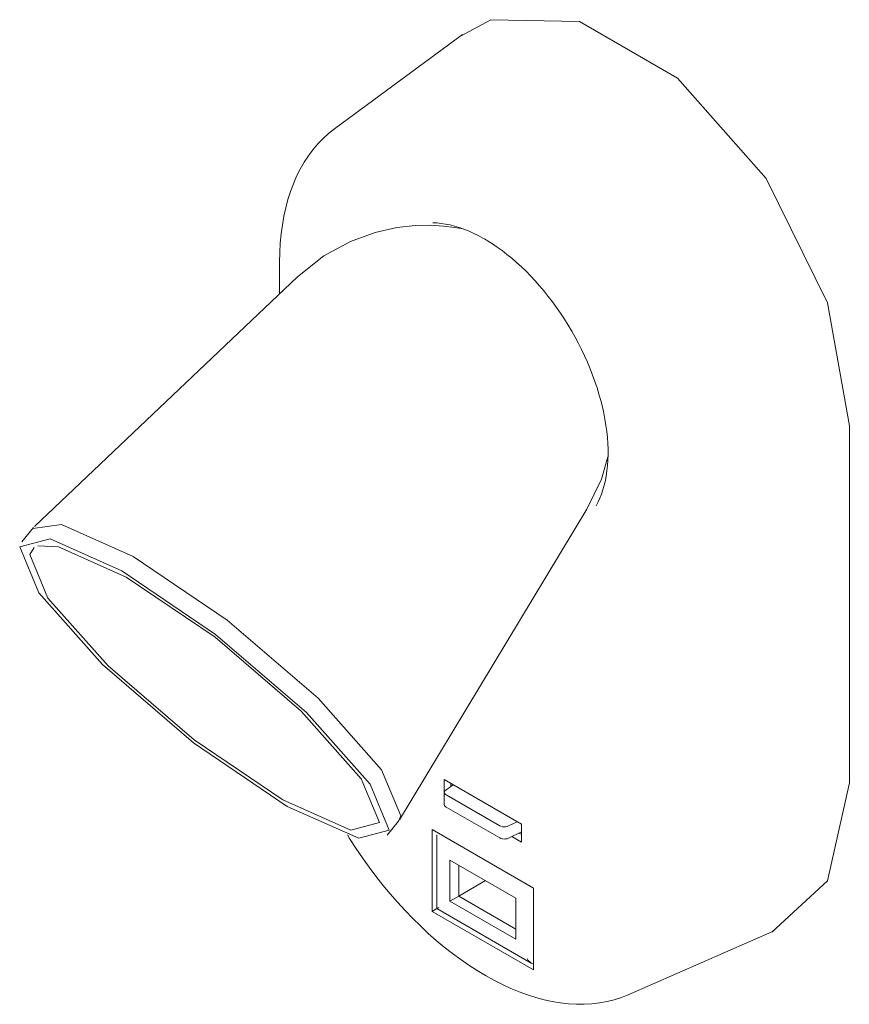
# Model space of a CAD drawing. Header units: millimetres. Extents: x -6734 to -5392, y 163 to 6739.
# Tile 2 of 3: x -6085 to -5952, y 1512 to 1670. Entities that reach past the tile are written whole.
import ezdxf

# ---------------------------------------------------------------- set-up
doc = ezdxf.new("R2010")
doc.units = ezdxf.units.MM
doc.layers.add('E-LITE-EQPM', color=7, linetype='Continuous', lineweight=20)

# ---------------------------------------------------------------- blocks, each defined once
blk = doc.blocks.new('40135 - 40135 CORB White table lamp GU10_USB-548239-00 Isometrico PDF')
at = {"layer": 'E-LITE-EQPM', "color": 251, "lineweight": 9, "true_color": 0x636466}
for p, q in [((-6990.47, 1667.33), (-7011, 1652.2)), ((-7019.77, 1630.83), (-7019.77, 1625.81)), ((-7016.93, 1628.53), (-7059.04, 1588.53)), ((-6928.55, 1547.48), (-6928.55, 1604.63)), ((-7000.6, 1541.56), (-6970.59, 1591.28)), ((-7059.19, 1588.36), (-7061.03, 1586.06)), ((-6993.43, 1547.99), (-6981.06, 1540.84)), ((-6993.43, 1545.93), (-6993.43, 1547.99)), ((-6991.97, 1547.14), (-6993.17, 1546.32)), ((-6992.37, 1547.38), (-6992.37, 1546.87)), ((-6993.4, 1545.96), (-6993.4, 1544)), ((-6993.11, 1545.56), (-6984.53, 1540.61)), ((-6984.53, 1538.65), (-6993.11, 1543.6)), ((-7002.58, 1539.08), (-7000.73, 1541.36)), ((-6983.11, 1540.57), (-6981.74, 1541.24)), ((-6981.06, 1540.84), (-6981.06, 1537.99)), ((-6995.35, 1540), (-6979.11, 1530.63)), ((-6995.35, 1526.89), (-6995.35, 1540)), ((-6994.59, 1539.14), (-6994.59, 1527.33)), ((-6981.06, 1539.62), (-6983.11, 1538.61)), ((-6981.44, 1539.43), (-6981.06, 1539.21)), ((-6981.06, 1537.99), (-6982.59, 1538.87)), ((-6992.51, 1535.09), (-6992.51, 1528.53)), ((-6981.95, 1528.99), (-6992.51, 1535.09)), ((-6991.1, 1534.27), (-6991.1, 1529.34)), ((-6986.83, 1531.81), (-6991.1, 1529.34)), ((-6979.11, 1530.63), (-6979.11, 1517.51)), ((-6991.1, 1529.34), (-6992.51, 1528.53)), ((-6992.51, 1528.53), (-6981.95, 1522.43)), ((-6991.1, 1529.34), (-6981.95, 1524.06)), ((-6981.95, 1522.43), (-6981.95, 1528.99)), ((-6995.35, 1526.89), (-6994.59, 1527.33)), ((-6979.11, 1517.51), (-6995.35, 1526.89)), ((-6994.59, 1527.33), (-6979.48, 1518.61)), ((-6963.94, 1513.53), (-6940.57, 1523.75))]:
    blk.add_line(p, q, dxfattribs=at)
for points in [[(-6928.55, 1604.63, 0), (-6932.06, 1624.37, 0), (-6941.87, 1644.24, 0), (-6956.04, 1660.3, 0), (-6971.78, 1669.39, 0), (-6985.95, 1669.69, 0), (-6990.81, 1667.06, 0)], [(-7011, 1652.2, 0), (-7011.94, 1651.47, 0), (-7012.82, 1650.67, 0), (-7013.66, 1649.8, 0), (-7014.44, 1648.87, 0), (-7015.17, 1647.89, 0), (-7015.85, 1646.85, 0), (-7016.48, 1645.76, 0), (-7017.05, 1644.61, 0), (-7017.57, 1643.42, 0), (-7018.03, 1642.18, 0), (-7018.44, 1640.9, 0), (-7018.79, 1639.58, 0), (-7019.09, 1638.21, 0), (-7019.33, 1636.81, 0), (-7019.52, 1635.37, 0), (-7019.66, 1633.9, 0), (-7019.74, 1632.4, 0), (-7019.77, 1630.87, 0), (-7019.77, 1630.83, 0)], [(-6995.23, 1637.16, 0), (-6994.57, 1637.14, 0), (-6993.89, 1637.07, 0), (-6993.19, 1636.96, 0), (-6992.48, 1636.82, 0), (-6991.76, 1636.64, 0), (-6991.02, 1636.41, 0), (-6990.28, 1636.15, 0), (-6989.52, 1635.85, 0), (-6988.76, 1635.51, 0), (-6987.99, 1635.13, 0), (-6987.22, 1634.72, 0), (-6986.95, 1634.57, 0)], [(-7016.93, 1628.53, 0), (-7012.7, 1631.87, 0), (-7008.44, 1634.19, 0), (-7004.49, 1635.62, 0), (-7001.03, 1636.39, 0), (-6998.08, 1636.72, 0), (-6995.61, 1636.76, 0), (-6993.53, 1636.65, 0), (-6991.78, 1636.43, 0), (-6990.36, 1636.18, 0)], [(-6969.08, 1591.86, 0), (-6968.77, 1592.45, 0), (-6968.49, 1593.07, 0), (-6968.23, 1593.73, 0), (-6968, 1594.41, 0), (-6967.8, 1595.13, 0), (-6967.62, 1595.88, 0), (-6967.47, 1596.66, 0), (-6967.36, 1597.46, 0), (-6967.27, 1598.29, 0), (-6967.21, 1599.15, 0), (-6967.19, 1600.03, 0), (-6967.19, 1600.93, 0), (-6967.23, 1601.84, 0), (-6967.29, 1602.78, 0), (-6967.39, 1603.74, 0), (-6967.52, 1604.71, 0), (-6967.68, 1605.69, 0), (-6967.88, 1606.68, 0), (-6968.1, 1607.68, 0), (-6968.35, 1608.69, 0), (-6968.64, 1609.71, 0), (-6968.95, 1610.73, 0), (-6969.29, 1611.76, 0), (-6969.66, 1612.78, 0), (-6970.06, 1613.8, 0), (-6970.49, 1614.82, 0), (-6970.94, 1615.84, 0), (-6971.42, 1616.85, 0), (-6971.92, 1617.85, 0), (-6972.45, 1618.84, 0), (-6973, 1619.82, 0), (-6973.58, 1620.79, 0), (-6974.17, 1621.74, 0), (-6974.79, 1622.68, 0), (-6975.43, 1623.6, 0), (-6976.08, 1624.5, 0), (-6976.75, 1625.38, 0), (-6977.44, 1626.23, 0), (-6978.14, 1627.07, 0), (-6978.86, 1627.87, 0), (-6979.59, 1628.65, 0), (-6980.32, 1629.41, 0), (-6981.07, 1630.13, 0), (-6981.83, 1630.82, 0), (-6982.6, 1631.48, 0), (-6983.37, 1632.11, 0), (-6984.14, 1632.71, 0), (-6984.92, 1633.27, 0), (-6985.7, 1633.79, 0), (-6986.47, 1634.28, 0), (-6986.95, 1634.57, 0)], [(-6970.59, 1591.28, 0), (-6968.23, 1596.12, 0), (-6967.2, 1599.69, 0)], [(-7059.29, 1588.23, 0), (-7054.7, 1588.86, 0), (-7043.22, 1583.73, 0)], [(-7018.55, 1543.71, 0), (-7033.58, 1553.89, 0), (-7048.13, 1566.4, 0), (-7058.31, 1577.88, 0), (-7061.39, 1585.26, 0), (-7056.54, 1586.56, 0), (-7045.06, 1581.43, 0)], [(-7019.26, 1544.74, 0), (-7033.48, 1554.37, 0), (-7047.25, 1566.2, 0), (-7056.88, 1577.06, 0), (-7059.79, 1584.04, 0), (-7059.07, 1585.14, 0)], [(-7058.48, 1585.41, 0), (-7055.2, 1585.27, 0), (-7044.34, 1580.42, 0)], [(-7043.22, 1583.73, 0), (-7028.18, 1573.55, 0), (-7013.62, 1561.04, 0), (-7003.44, 1549.56, 0), (-7000.36, 1542.17, 0), (-7000.73, 1541.36, 0)], [(-7045.06, 1581.43, 0), (-7030.03, 1571.25, 0), (-7015.47, 1558.75, 0), (-7005.29, 1547.27, 0), (-7002.21, 1539.89, 0), (-7007.07, 1538.59, 0), (-7018.55, 1543.71, 0)], [(-7044.34, 1580.42, 0), (-7030.12, 1570.79, 0), (-7016.35, 1558.96, 0), (-7006.71, 1548.1, 0), (-7003.8, 1541.12, 0), (-7008.39, 1539.89, 0), (-7019.26, 1544.74, 0)], [(-6940.97, 1523.58, 0), (-6932.06, 1531.79, 0), (-6928.55, 1547.48, 0)], [(-6993.17, 1546.32, 0), (-6993.3, 1546.21, 0), (-6993.38, 1546.07, 0), (-6993.4, 1545.93, 0), (-6993.36, 1545.8, 0), (-6993.26, 1545.67, 0), (-6993.11, 1545.56, 0)], [(-6993.11, 1543.6, 0), (-6993.26, 1543.71, 0), (-6993.36, 1543.84, 0), (-6993.4, 1543.98, 0), (-6993.4, 1544, 0)], [(-6984.53, 1540.61, 0), (-6984.33, 1540.51, 0), (-6984.09, 1540.45, 0), (-6983.83, 1540.43, 0), (-6983.58, 1540.44, 0), (-6983.33, 1540.49, 0), (-6983.11, 1540.57, 0)], [(-6963.94, 1513.53, 0), (-6965.04, 1513.09, 0), (-6966.18, 1512.72, 0), (-6967.34, 1512.43, 0), (-6968.54, 1512.22, 0), (-6969.76, 1512.07, 0), (-6971, 1512.01, 0), (-6972.26, 1512.01, 0), (-6973.53, 1512.09, 0), (-6974.82, 1512.23, 0), (-6976.13, 1512.45, 0), (-6977.44, 1512.74, 0), (-6978.77, 1513.1, 0), (-6980.1, 1513.52, 0), (-6981.43, 1514.01, 0), (-6982.77, 1514.56, 0), (-6984.11, 1515.18, 0), (-6985.45, 1515.86, 0), (-6986.79, 1516.6, 0), (-6988.13, 1517.4, 0), (-6989.46, 1518.26, 0), (-6990.78, 1519.17, 0), (-6992.1, 1520.15, 0), (-6993.4, 1521.17, 0), (-6994.69, 1522.25, 0), (-6995.97, 1523.37, 0), (-6997.23, 1524.55, 0), (-6998.47, 1525.77, 0), (-6999.69, 1527.04, 0), (-7000.89, 1528.35, 0), (-7002.07, 1529.71, 0), (-7003.23, 1531.1, 0), (-7004.35, 1532.52, 0), (-7005.45, 1533.99, 0), (-7006.52, 1535.48, 0), (-7007.55, 1537.01, 0), (-7008.56, 1538.56, 0), (-7008.91, 1539.13, 0)], [(-6983.11, 1538.61, 0), (-6983.33, 1538.53, 0), (-6983.58, 1538.48, 0), (-6983.83, 1538.47, 0), (-6984.09, 1538.49, 0), (-6984.33, 1538.55, 0), (-6984.53, 1538.65, 0)], [(-6994.3, 1527.49, 0), (-6994.46, 1527.4, 0), (-6994.55, 1527.35, 0), (-6994.59, 1527.33, 0)], [(-6980.16, 1519.33, 0), (-6979.96, 1519.04, 0), (-6979.73, 1518.79, 0), (-6979.48, 1518.61, 0), (-6979.23, 1518.5, 0), (-6979.11, 1518.48, 0)]]:
    blk.add_polyline3d(points, dxfattribs=at)

msp = doc.modelspace()

# ---------------------------------------------------------------- block references
at = {"layer": 'E-LITE-EQPM', "lineweight": 9}
msp.add_blockref('40135 - 40135 CORB White table lamp GU10_USB-548239-00 Isometrico PDF', (976.67, 0), dxfattribs=at)

doc.saveas('drawing.dxf')
